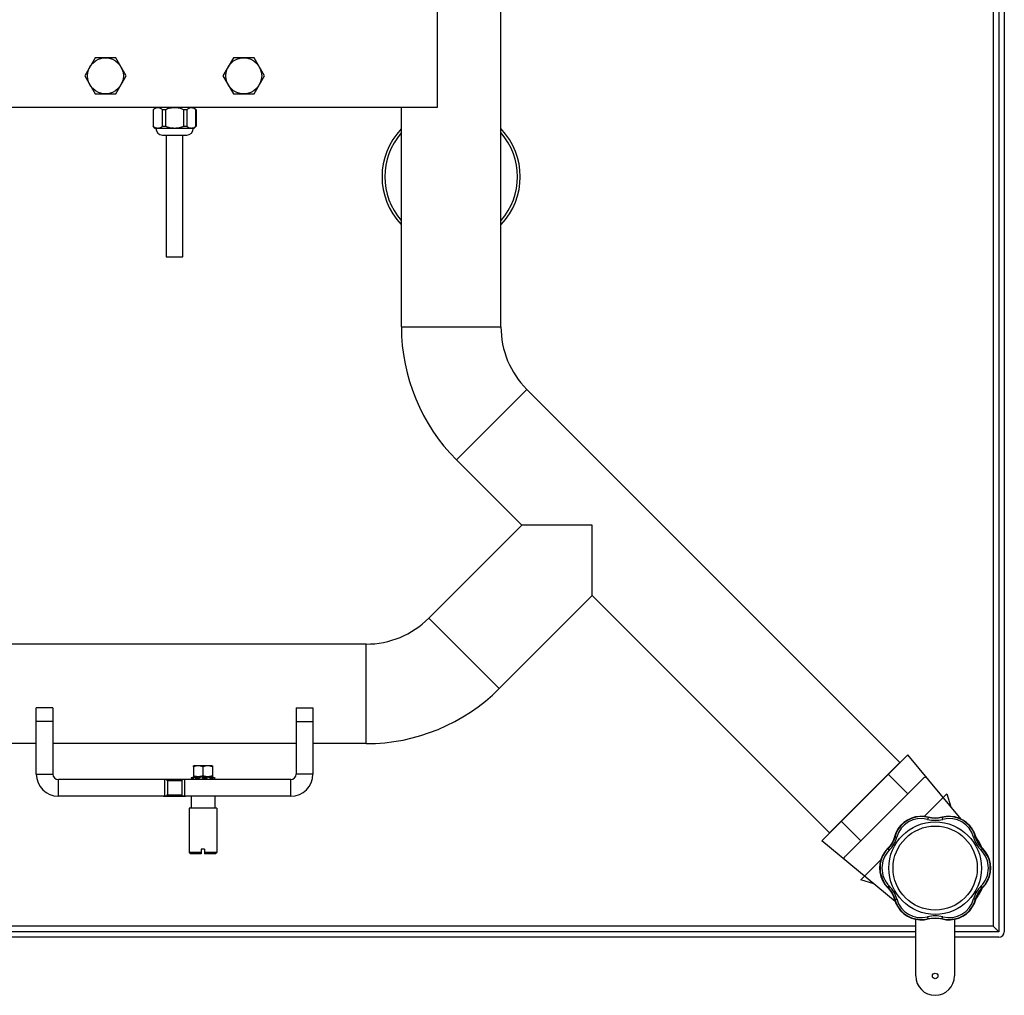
# Model space of a CAD drawing. Header units: millimetres. Extents: x 0 to 4200, y 0 to 2970.
# Tile 16 of 19: x 2906 to 3262, y 1266 to 1619. Entities that reach past the tile are written whole.
import ezdxf

# ---------------------------------------------------------------- set-up
doc = ezdxf.new("R2010")
doc.units = ezdxf.units.MM
doc.header["$LTSCALE"] = 10
doc.layers.add('02___PRT_ALL_AXES', color=7, linetype='Continuous')
doc.layers.add('AXES', color=7, linetype='Continuous')

msp = doc.modelspace()

# ---------------------------------------------------------------- linework, layer by layer
at = {"color": 9, "linetype": 'Continuous'}
for p, q in [((3258.27, 2082.74), (3258.27, 1290.74)), ((3044.27, 1507.45), (3080.27, 1507.45)), ((3064.19, 1459.37), (3089.65, 1484.82)), ((3079.65, 1376.66), (3054.19, 1402.11)), ((3031.56, 1356.74), (3031.56, 1392.74)), ((2918.27, 1364.74), (2912.27, 1364.74)), ((3006.27, 1364.74), (3012.27, 1364.74)), ((2912.27, 1345.74), (2918.27, 1345.74)), ((3012.27, 1345.74), (3006.27, 1345.74)), ((2920.27, 1337.74), (2920.27, 1343.74)), ((2958.67, 1343.74), (2958.67, 1337.74)), ((2964.87, 1343.24), (2959.67, 1343.24)), ((2965.87, 1343.74), (2965.87, 1337.74)), ((2968.28, 1344.37), (2968.32, 1344.27)), ((2968.32, 1344.27), (2968.32, 1344.27)), ((2968.32, 1344.27), (2968.32, 1344.27)), ((2968.83, 1344.27), (2968.79, 1344.37)), ((2969.02, 1344.33), (2968.98, 1344.43)), ((2969.5, 1344.55), (2969.5, 1344.67)), ((2969.76, 1344.37), (2969.78, 1344.27)), ((2971.06, 1344.27), (2971.04, 1344.37)), ((2971.25, 1344.33), (2971.23, 1344.43)), ((2971.48, 1344.55), (2971.48, 1344.67)), ((2972.32, 1344.55), (2972.32, 1344.67)), ((2972.37, 1344.43), (2972.37, 1344.33)), ((2972.53, 1344.37), (2972.52, 1344.27)), ((2973.98, 1344.27), (2973.99, 1344.37)), ((2974.69, 1344.55), (2974.69, 1344.67)), ((2975.09, 1344.43), (2975.06, 1344.33)), ((2975.3, 1344.37), (2975.26, 1344.27)), ((2976.04, 1344.55), (2976.04, 1344.67)), ((2976.21, 1344.27), (2976.25, 1344.37)), ((2976.61, 1344.43), (2976.57, 1344.33)), ((2976.77, 1344.37), (2976.72, 1344.27)), ((3004.27, 1337.74), (3004.27, 1343.74)), ((2959.67, 1338.24), (2964.87, 1338.24)), ((3230.27, 1290.74), (2666.27, 1290.74)), ((3258.27, 1290.74), (3244.27, 1290.74))]:
    msp.add_line(p, q, dxfattribs=at)
at = {"color": 7, "linetype": 'Continuous'}
for p, q in [((3260.27, 2084.74), (3260.27, 1288.74)), ((3262.27, 2084.74), (3262.27, 1288.74)), ((3080.27, 1507.45), (3080.27, 1866.03)), ((3057.27, 1641.74), (3057.27, 1586.74)), ((3057.27, 1586.74), (2867.27, 1586.74)), ((2955.32, 1586.74), (2954.52, 1585.94)), ((2954.55, 1585.94), (2954.52, 1585.94)), ((2954.52, 1585.94), (2954.52, 1579.99)), ((2954.55, 1585.94), (2954.55, 1579.99)), ((2958.95, 1585.94), (2957.87, 1585.94)), ((2957.87, 1579.99), (2957.87, 1585.94)), ((2958.95, 1585.94), (2958.95, 1579.99)), ((2966.67, 1585.94), (2965.6, 1585.94)), ((2965.6, 1579.99), (2965.6, 1585.94)), ((2966.67, 1585.94), (2966.67, 1579.99)), ((2969.22, 1586.74), (2970.02, 1585.94)), ((2970.02, 1585.94), (2970, 1585.94)), ((2970, 1579.99), (2970, 1585.94)), ((2970.02, 1585.94), (2970.02, 1579.99)), ((3044.27, 1507.45), (3044.27, 1586.74)), ((2954.52, 1579.99), (2954.55, 1579.99)), ((2955.27, 1579.24), (2954.52, 1579.99)), ((2969.27, 1579.24), (2955.27, 1579.24)), ((2957.87, 1579.99), (2958.95, 1579.99)), ((2965.6, 1579.99), (2966.67, 1579.99)), ((2969.27, 1579.24), (2970.02, 1579.99)), ((2970, 1579.99), (2970.02, 1579.99)), ((2957.88, 1576.74), (2962.26, 1576.74)), ((2959.27, 1576.74), (2959.27, 1532.74)), ((2962.27, 1576.74), (2966.67, 1576.74)), ((2965.27, 1532.74), (2965.27, 1576.74)), ((2959.27, 1532.74), (2965.27, 1532.74)), ((3031.56, 1392.74), (2892.98, 1392.74)), ((2918.27, 1369.74), (2912.27, 1369.74)), ((2918.27, 1369.74), (2918.27, 1345.74)), ((3006.27, 1369.74), (3012.27, 1369.74)), ((3006.27, 1369.74), (3006.27, 1345.74)), ((2912.27, 1356.74), (2892.98, 1356.74)), ((3006.27, 1356.74), (2918.27, 1356.74)), ((3031.56, 1356.74), (3012.27, 1356.74)), ((2969.12, 1348.74), (2969.07, 1348.71)), ((2969.07, 1348.4), (2969.07, 1348.71)), ((2975.92, 1348.74), (2969.12, 1348.74)), ((2975.92, 1348.74), (2975.97, 1348.71)), ((2975.97, 1348.71), (2975.97, 1348.4)), ((3004.27, 1343.74), (2920.27, 1343.74)), ((2959.67, 1343.24), (2959.67, 1338.24)), ((2964.87, 1343.24), (2964.87, 1338.24)), ((2968.28, 1344.38), (2968.28, 1344.37)), ((2968.28, 1344.38), (2968.32, 1344.27)), ((2968.79, 1344.37), (2968.28, 1344.37)), ((2968.83, 1344.27), (2968.32, 1344.27)), ((2968.32, 1344.27), (2968.32, 1344.27)), ((2968.38, 1344.43), (2968.66, 1344.55)), ((2968.57, 1344.51), (2968.93, 1344.67)), ((2969.5, 1344.67), (2968.98, 1344.43)), ((2969.5, 1344.55), (2969.02, 1344.33)), ((2969.03, 1344.71), (2969.04, 1344.72)), ((2969.7, 1344.39), (2969.73, 1344.29)), ((2969.72, 1344.43), (2969.96, 1344.6)), ((2971.04, 1344.37), (2969.76, 1344.37)), ((2971.06, 1344.27), (2969.78, 1344.27)), ((2969.96, 1344.6), (2970.05, 1344.67)), ((2969.96, 1344.6), (2970.05, 1344.67)), ((2971.48, 1344.67), (2971.23, 1344.43)), ((2971.48, 1344.55), (2971.25, 1344.33)), ((2972.37, 1344.43), (2972.32, 1344.67)), ((2972.37, 1344.33), (2972.32, 1344.55)), ((2973.98, 1344.27), (2972.52, 1344.27)), ((2973.99, 1344.37), (2972.53, 1344.37)), ((2973.94, 1344.69), (2973.94, 1344.67)), ((2973.94, 1344.67), (2973.99, 1344.6)), ((2973.94, 1344.67), (2973.99, 1344.6)), ((2973.99, 1344.6), (2974.09, 1344.43)), ((2974.08, 1344.31), (2974.1, 1344.41)), ((2975.09, 1344.43), (2974.69, 1344.67)), ((2975.06, 1344.33), (2974.69, 1344.55)), ((2976.21, 1344.27), (2975.26, 1344.27)), ((2976.25, 1344.37), (2975.3, 1344.37)), ((2975.75, 1344.67), (2975.88, 1344.6)), ((2975.75, 1344.67), (2975.88, 1344.6)), ((2975.88, 1344.6), (2976.21, 1344.43)), ((2976.61, 1344.43), (2976.04, 1344.67)), ((2976.3, 1344.44), (2976.04, 1344.55)), ((2976.57, 1344.33), (2976.21, 1344.47)), ((2976.24, 1344.28), (2976.27, 1344.38)), ((2976.79, 1344.27), (2976.72, 1344.27)), ((2976.83, 1344.37), (2976.77, 1344.37)), ((2967.52, 1333.44), (2967.52, 1317.44)), ((2977.52, 1333.44), (2977.52, 1317.44)), ((3235.96, 1329.9), (3234.77, 1330.14)), ((2971.92, 1317.44), (2967.52, 1317.44)), ((2967.52, 1317.44), (2968.02, 1316.94)), ((2973.12, 1318.64), (2971.92, 1318.64)), ((2971.92, 1318.64), (2971.92, 1316.94)), ((2973.12, 1318.64), (2973.12, 1316.94)), ((2977.52, 1317.44), (2973.12, 1317.44)), ((2977.52, 1317.44), (2977.02, 1316.94)), ((3220.89, 1319.69), (3220.09, 1318.77)), ((2971.92, 1316.94), (2968.02, 1316.94)), ((2977.02, 1316.94), (2973.12, 1316.94)), ((3217.31, 1313.23), (3217.2, 1311.74)), ((3257.24, 1310.25), (3257.35, 1311.74)), ((3253.65, 1303.79), (3254.45, 1304.71)), ((3230.27, 1272.74), (3230.27, 1293.22)), ((3238.58, 1293.58), (3239.77, 1293.35)), ((3244.27, 1293.34), (3244.27, 1272.74)), ((3230.27, 1288.74), (2664.27, 1288.74)), ((3260.27, 1288.74), (3244.27, 1288.74)), ((3230.27, 1286.74), (2664.27, 1286.74)), ((3260.27, 1286.74), (3244.27, 1286.74))]:
    msp.add_line(p, q, dxfattribs=at)
at = {"color": 3, "linetype": 'Continuous'}
for p, q in [((2912.27, 1345.74), (2912.27, 1369.74)), ((3012.27, 1369.74), (3012.27, 1345.74)), ((3004.27, 1337.74), (2920.27, 1337.74))]:
    msp.add_line(p, q, dxfattribs=at)
at = {"color": 7, "linetype": 'Continuous'}
for points in [[(3234.77, 1330.14), (3233.31, 1330.41), (3231.73, 1330.45), (3230.17, 1330.25), (3228.66, 1329.8), (3227.23, 1329.13), (3225.93, 1328.23), (3224.79, 1327.14), (3223.83, 1325.89), (3223.09, 1324.5), (3222.59, 1323.1)], [(3234.85, 1330.02), (3233.38, 1330.29), (3231.8, 1330.34), (3230.24, 1330.14), (3228.72, 1329.69), (3227.3, 1329.01), (3226, 1328.12), (3224.85, 1327.03), (3223.89, 1325.77), (3223.15, 1324.38), (3222.65, 1322.97)], [(3239.69, 1330.02), (3238.53, 1329.79), (3237.27, 1329.7), (3236.01, 1329.79), (3234.85, 1330.02)], [(3239.77, 1330.14), (3238.57, 1329.9), (3237.27, 1329.81), (3235.96, 1329.9)], [(3251.89, 1322.97), (3251.4, 1324.38), (3250.65, 1325.78), (3249.69, 1327.03), (3248.54, 1328.12), (3247.24, 1329.02), (3245.82, 1329.7), (3244.3, 1330.14), (3242.74, 1330.34), (3241.16, 1330.29), (3239.69, 1330.02)], [(3251.95, 1323.1), (3251.46, 1324.5), (3250.71, 1325.89), (3249.75, 1327.15), (3248.61, 1328.23), (3247.31, 1329.13), (3245.88, 1329.81), (3244.37, 1330.25), (3242.8, 1330.45), (3241.23, 1330.41), (3239.77, 1330.14)], [(3222.65, 1322.97), (3222.27, 1321.86), (3221.71, 1320.72), (3221.01, 1319.67), (3220.23, 1318.79)], [(3222.59, 1323.1), (3222.2, 1321.95), (3221.62, 1320.77), (3220.89, 1319.69)], [(3254.31, 1318.79), (3253.53, 1319.67), (3252.83, 1320.73), (3252.27, 1321.86), (3251.89, 1322.97)], [(3254.45, 1318.77), (3253.65, 1319.69), (3252.92, 1320.78), (3252.35, 1321.95), (3251.95, 1323.1)], [(3220.09, 1318.77), (3219.11, 1317.63), (3218.28, 1316.26), (3217.67, 1314.79), (3217.31, 1313.23)], [(3220.23, 1318.79), (3219.25, 1317.63), (3218.41, 1316.27), (3217.8, 1314.79), (3217.44, 1313.24), (3217.33, 1311.74)], [(3257.22, 1311.74), (3257.11, 1313.24), (3256.74, 1314.8), (3256.13, 1316.28), (3255.29, 1317.64), (3254.31, 1318.79)], [(3257.35, 1311.74), (3257.24, 1313.24), (3256.87, 1314.8), (3256.26, 1316.27), (3255.43, 1317.63), (3254.45, 1318.77)], [(3217.2, 1311.74), (3217.31, 1310.24), (3217.68, 1308.68), (3218.28, 1307.21), (3219.12, 1305.85), (3220.09, 1304.71)], [(3217.33, 1311.74), (3217.44, 1310.24), (3217.81, 1308.68), (3218.42, 1307.2), (3219.25, 1305.84), (3220.23, 1304.7)], [(3254.31, 1304.7), (3255.3, 1305.85), (3256.13, 1307.21), (3256.74, 1308.69), (3257.11, 1310.25), (3257.22, 1311.74)], [(3254.45, 1304.71), (3255.43, 1305.86), (3256.27, 1307.22), (3256.87, 1308.69), (3257.24, 1310.25)], [(3220.09, 1304.71), (3220.9, 1303.79), (3221.62, 1302.7), (3222.2, 1301.53), (3222.59, 1300.38)], [(3220.23, 1304.7), (3221.01, 1303.81), (3221.72, 1302.76), (3222.28, 1301.62), (3222.65, 1300.51)], [(3251.89, 1300.51), (3252.27, 1301.62), (3252.83, 1302.76), (3253.54, 1303.81), (3254.31, 1304.7)], [(3251.95, 1300.38), (3252.35, 1301.54), (3252.93, 1302.71), (3253.65, 1303.79)], [(3222.59, 1300.38), (3223.09, 1298.98), (3223.84, 1297.59), (3224.79, 1296.33), (3225.94, 1295.25), (3227.24, 1294.35), (3228.66, 1293.67), (3230.18, 1293.23), (3231.74, 1293.03), (3233.32, 1293.08), (3234.77, 1293.35)], [(3222.65, 1300.51), (3223.15, 1299.1), (3223.9, 1297.7), (3224.86, 1296.45), (3226, 1295.36), (3227.3, 1294.46), (3228.73, 1293.79), (3230.24, 1293.34), (3231.81, 1293.14), (3233.39, 1293.19), (3234.85, 1293.46)], [(3239.69, 1293.46), (3241.16, 1293.19), (3242.74, 1293.14), (3244.31, 1293.34), (3245.82, 1293.79), (3247.25, 1294.47), (3248.55, 1295.36), (3249.69, 1296.45), (3250.65, 1297.71), (3251.4, 1299.1), (3251.89, 1300.51)], [(3239.77, 1293.35), (3241.24, 1293.07), (3242.81, 1293.03), (3244.38, 1293.23), (3245.89, 1293.68), (3247.31, 1294.36), (3248.61, 1295.25), (3249.76, 1296.34), (3250.71, 1297.6), (3251.46, 1298.98), (3251.95, 1300.38)], [(3234.77, 1293.35), (3235.97, 1293.58), (3237.28, 1293.67), (3238.58, 1293.58)], [(3234.85, 1293.46), (3236.01, 1293.69), (3237.28, 1293.78), (3238.54, 1293.69), (3239.69, 1293.46)]]:
    msp.add_lwpolyline(points, dxfattribs=at)
at = {"color": 9, "linetype": 'Continuous'}
for radius in [16.75, 15.21]:
    msp.add_circle((3237.27, 1311.74), radius, dxfattribs=at)
at = {"color": 7, "linetype": 'Continuous'}
for centre, radius, start, end in [((2958.02, 1579.24), 2.5, 180, 266.6412), ((2966.52, 1579.24), 2.5, 273.3588, 0), ((3062.27, 1561.74), 25, 136.1893, 223.8107), ((3062.27, 1561.74), 25, 316.1893, 43.8107), ((3112.27, 1507.45), 68, 180, 225), ((3112.27, 1507.45), 32, 180, 225), ((3031.56, 1424.74), 32, 270, 315), ((3031.56, 1424.74), 68, 270, 315), ((2920.27, 1345.74), 2, 180, 270), ((3004.27, 1345.74), 2, 270, 0), ((2959.17, 1343.24), 0.5, 0, 90), ((2965.37, 1343.24), 0.5, 90, 180), ((2967.61, 1347.7), 3.31, 293.5665, 294.3177), ((2967.9, 1347.06), 2.61, 294.3426, 294.5902), ((2968.09, 1346.63), 2.13, 294.5827, 295.2402), ((2968.39, 1346), 1.44, 295.268, 295.8231), ((2968.62, 1345.54), 0.924, 295.8342, 296.6019), ((2975.74, 1344.02), 0.604, 72.1384, 73.1185), ((2975.5, 1343.31), 1.35, 69.4545, 69.9746), ((2975.39, 1343.02), 1.66, 68.3986, 69.4292), ((2975.29, 1342.76), 1.94, 67.0542, 68.398), ((2977.3, 1346.07), 1.89, 247.0195, 248.16), ((2977.24, 1345.91), 1.72, 248.137, 249.3734), ((2977.09, 1345.51), 1.29, 249.3207, 250.7865), ((2959.17, 1338.24), 0.5, 270, 0), ((2965.37, 1338.24), 0.5, 180, 270), ((3260.27, 1288.74), 2, 270, 0)]:
    msp.add_arc(centre, radius, start, end, dxfattribs=at)
at = {"color": 9, "linetype": 'Continuous'}
for centre, radius, start, end in [((3062.27, 1561.74), 24, 138.7119, 221.2881), ((3062.27, 1561.74), 24, 318.7119, 41.2881), ((3232.25, 1320.44), 9.21, 75.5258, 164.4742), ((3237.27, 1339.93), 10.91, 255.5584, 284.4416), ((3242.3, 1320.44), 9.21, 15.5259, 104.4741), ((3212.86, 1325.83), 10.91, 315.5584, 344.4416), ((3261.68, 1325.83), 10.91, 195.5584, 224.4416), ((3227.22, 1311.74), 9.21, 135.5229, 180.0039), ((3247.32, 1311.74), 9.21, 359.9961, 44.4771), ((3227.22, 1311.74), 9.21, 179.9961, 224.4771), ((3247.32, 1311.74), 9.21, 315.5229, 0.0039), ((3212.86, 1297.65), 10.91, 15.5584, 44.4416), ((3261.68, 1297.65), 10.91, 135.5584, 164.4416), ((3232.25, 1303.04), 9.21, 195.5259, 284.4741), ((3242.3, 1303.04), 9.21, 255.5258, 344.4742), ((3237.27, 1283.55), 10.91, 75.5584, 104.4416)]:
    msp.add_arc(centre, radius, start, end, dxfattribs=at)
at = {"color": 3, "linetype": 'Continuous'}
for centre, start, end in [((2920.27, 1345.74), 180, 270), ((3004.27, 1345.74), 270, 0)]:
    msp.add_arc(centre, 8, start, end, dxfattribs=at)
at = {"color": 7, "linetype": 'Continuous'}
for points, knots in [([(2955.89, 1586.66), (2955.77, 1586.64), (2955.28, 1586.5), (2954.85, 1586.2), (2954.55, 1585.94)], [0, 0, 0, 0, 0.233696, 1, 1, 1, 1]), ([(2957.87, 1585.94), (2957.72, 1586.07), (2957.42, 1586.3), (2956.92, 1586.57), (2956.41, 1586.71), (2956.06, 1586.69), (2955.89, 1586.66)], [0, 0, 0, 0, 0.273374, 0.527812, 0.766472, 1, 1, 1, 1]), ([(2962.27, 1586.69), (2961.7, 1586.69), (2960.56, 1586.55), (2959.47, 1586.17), (2958.95, 1585.94)], [0, 0, 0, 0, 0.499808, 1, 1, 1, 1]), ([(2965.6, 1585.94), (2965.07, 1586.17), (2963.99, 1586.55), (2962.84, 1586.69), (2962.27, 1586.69)], [0, 0, 0, 0, 0.500192, 1, 1, 1, 1]), ([(2968.66, 1586.66), (2968.49, 1586.69), (2968.14, 1586.71), (2967.62, 1586.57), (2967.13, 1586.3), (2966.82, 1586.07), (2966.67, 1585.94)], [0, 0, 0, 0, 0.233529, 0.472189, 0.726625, 1, 1, 1, 1]), ([(2970, 1585.94), (2969.89, 1586.03), (2969.5, 1586.35), (2969.02, 1586.59), (2968.66, 1586.66)], [0, 0, 0, 0, 0.269571, 1, 1, 1, 1]), ([(2956.21, 1579.24), (2956.07, 1579.24), (2955.77, 1579.28), (2955.19, 1579.49), (2954.8, 1579.78), (2954.55, 1579.99)], [0, 0, 0, 0, 0.232028, 0.47335, 1, 1, 1, 1]), ([(2957.87, 1579.99), (2957.63, 1579.78), (2957.23, 1579.49), (2956.65, 1579.28), (2956.35, 1579.24), (2956.21, 1579.24)], [0, 0, 0, 0, 0.52665, 0.767972, 1, 1, 1, 1]), ([(2962.27, 1579.24), (2961.7, 1579.24), (2960.56, 1579.39), (2959.47, 1579.77), (2958.95, 1579.99)], [0, 0, 0, 0, 0.499806, 1, 1, 1, 1]), ([(2965.6, 1579.99), (2965.07, 1579.77), (2963.99, 1579.39), (2962.84, 1579.24), (2962.27, 1579.24)], [0, 0, 0, 0, 0.500194, 1, 1, 1, 1]), ([(2968.34, 1579.24), (2968.19, 1579.24), (2967.9, 1579.28), (2967.31, 1579.49), (2966.92, 1579.78), (2966.67, 1579.99)], [0, 0, 0, 0, 0.232028, 0.47335, 1, 1, 1, 1]), ([(2970, 1579.99), (2969.75, 1579.78), (2969.36, 1579.49), (2968.77, 1579.28), (2968.48, 1579.24), (2968.34, 1579.24)], [0, 0, 0, 0, 0.52665, 0.767972, 1, 1, 1, 1]), ([(2972.52, 1348.4), (2972.38, 1348.45), (2972.1, 1348.54), (2971.67, 1348.63), (2971.24, 1348.7), (2970.8, 1348.72), (2970.36, 1348.7), (2969.92, 1348.63), (2969.49, 1348.54), (2969.21, 1348.45), (2969.07, 1348.4)], [0, 0, 0, 0, 0.125707, 0.250873, 0.375574, 0.5, 0.624426, 0.749127, 0.874293, 1, 1, 1, 1]), ([(2975.97, 1348.4), (2975.83, 1348.45), (2975.55, 1348.54), (2975.12, 1348.63), (2974.69, 1348.7), (2974.25, 1348.72), (2973.81, 1348.7), (2973.37, 1348.63), (2972.94, 1348.54), (2972.66, 1348.45), (2972.52, 1348.4)], [0, 0, 0, 0, 0.125707, 0.250873, 0.375574, 0.5, 0.624426, 0.749127, 0.874293, 1, 1, 1, 1]), ([(2968.38, 1344.43), (2968.38, 1344.43), (2968.36, 1344.42), (2968.34, 1344.41), (2968.32, 1344.4), (2968.31, 1344.39), (2968.29, 1344.39), (2968.29, 1344.38), (2968.28, 1344.38), (2968.28, 1344.38), (2968.28, 1344.38), (2968.28, 1344.38)], [0, 0, 0, 0, 0.204801, 0.395637, 0.566936, 0.714168, 0.833377, 0.921455, 0.976419, 0.991583, 1, 1, 1, 1]), ([(2968.79, 1344.37), (2968.79, 1344.37), (2968.81, 1344.38), (2968.84, 1344.38), (2968.88, 1344.39), (2968.93, 1344.41), (2968.96, 1344.42), (2968.98, 1344.43)], [0, 0, 0, 0, 0.082578, 0.184847, 0.435281, 0.719459, 1, 1, 1, 1]), ([(2969.02, 1344.33), (2969, 1344.32), (2968.97, 1344.3), (2968.92, 1344.29), (2968.88, 1344.28), (2968.85, 1344.27), (2968.84, 1344.27), (2968.83, 1344.27)], [0, 0, 0, 0, 0.280456, 0.564572, 0.815021, 0.91734, 1, 1, 1, 1]), ([(2969.5, 1344.67), (2969.51, 1344.68), (2969.54, 1344.69), (2969.59, 1344.71), (2969.64, 1344.72), (2969.67, 1344.72), (2969.68, 1344.72)], [0, 0, 0, 0, 0.263125, 0.534973, 0.790255, 1, 1, 1, 1]), ([(2969.68, 1344.6), (2969.67, 1344.6), (2969.64, 1344.6), (2969.59, 1344.58), (2969.54, 1344.57), (2969.51, 1344.55), (2969.5, 1344.55)], [0, 0, 0, 0, 0.208583, 0.463821, 0.736223, 1, 1, 1, 1]), ([(2969.72, 1344.43), (2969.72, 1344.43), (2969.71, 1344.42), (2969.7, 1344.41), (2969.7, 1344.4), (2969.7, 1344.4), (2969.7, 1344.39)], [0, 0, 0, 0, 0.338897, 0.61331, 0.827243, 1, 1, 1, 1]), ([(2969.7, 1344.39), (2969.7, 1344.39), (2969.7, 1344.39), (2969.71, 1344.38), (2969.72, 1344.38), (2969.74, 1344.38), (2969.75, 1344.37), (2969.76, 1344.37)], [0, 0, 0, 0, 0.155428, 0.251487, 0.364508, 0.64602, 1, 1, 1, 1]), ([(2969.78, 1344.27), (2969.78, 1344.27), (2969.76, 1344.27), (2969.75, 1344.27), (2969.74, 1344.28), (2969.73, 1344.28), (2969.73, 1344.29), (2969.73, 1344.29)], [0, 0, 0, 0, 0.354023, 0.635534, 0.748546, 0.844592, 1, 1, 1, 1]), ([(2970.08, 1344.71), (2970.08, 1344.7), (2970.07, 1344.69), (2970.06, 1344.68), (2970.05, 1344.67), (2970.05, 1344.67)], [0, 0, 0, 0, 0.392034, 0.66891, 1, 1, 1, 1]), ([(2971.04, 1344.37), (2971.06, 1344.37), (2971.1, 1344.38), (2971.15, 1344.39), (2971.19, 1344.4), (2971.22, 1344.42), (2971.23, 1344.43), (2971.23, 1344.43)], [0, 0, 0, 0, 0.280474, 0.561249, 0.80937, 0.912939, 1, 1, 1, 1]), ([(2971.25, 1344.33), (2971.25, 1344.32), (2971.24, 1344.31), (2971.21, 1344.3), (2971.17, 1344.28), (2971.12, 1344.27), (2971.08, 1344.27), (2971.06, 1344.27)], [0, 0, 0, 0, 0.087056, 0.19061, 0.438695, 0.719462, 1, 1, 1, 1]), ([(2971.64, 1344.72), (2971.63, 1344.72), (2971.59, 1344.72), (2971.54, 1344.71), (2971.5, 1344.69), (2971.48, 1344.68), (2971.48, 1344.67)], [0, 0, 0, 0, 0.293339, 0.571861, 0.811632, 1, 1, 1, 1]), ([(2971.64, 1344.6), (2971.63, 1344.6), (2971.59, 1344.6), (2971.54, 1344.59), (2971.5, 1344.57), (2971.48, 1344.55), (2971.48, 1344.55)], [0, 0, 0, 0, 0.293354, 0.571882, 0.811648, 1, 1, 1, 1]), ([(2972.32, 1344.67), (2972.32, 1344.68), (2972.31, 1344.69), (2972.3, 1344.7), (2972.28, 1344.71), (2972.24, 1344.72), (2972.21, 1344.72), (2972.2, 1344.72)], [0, 0, 0, 0, 0.158137, 0.258425, 0.375768, 0.660938, 1, 1, 1, 1]), ([(2972.32, 1344.55), (2972.32, 1344.55), (2972.31, 1344.57), (2972.3, 1344.58), (2972.28, 1344.59), (2972.24, 1344.6), (2972.21, 1344.6), (2972.2, 1344.6)], [0, 0, 0, 0, 0.158117, 0.258397, 0.375744, 0.660927, 1, 1, 1, 1]), ([(2972.37, 1344.43), (2972.38, 1344.42), (2972.39, 1344.41), (2972.4, 1344.4), (2972.43, 1344.39), (2972.47, 1344.38), (2972.51, 1344.37), (2972.53, 1344.37)], [0, 0, 0, 0, 0.153213, 0.256554, 0.378735, 0.670407, 1, 1, 1, 1]), ([(2972.52, 1344.27), (2972.51, 1344.27), (2972.47, 1344.27), (2972.43, 1344.28), (2972.4, 1344.29), (2972.38, 1344.3), (2972.37, 1344.32), (2972.37, 1344.33)], [0, 0, 0, 0, 0.329648, 0.621306, 0.743469, 0.846793, 1, 1, 1, 1]), ([(2974.02, 1344.72), (2974.01, 1344.72), (2973.99, 1344.72), (2973.96, 1344.72), (2973.95, 1344.71), (2973.94, 1344.7), (2973.94, 1344.69), (2973.94, 1344.69), (2973.94, 1344.69)], [0, 0, 0, 0, 0.35324, 0.630487, 0.740971, 0.835729, 0.919701, 1, 1, 1, 1]), ([(2974.08, 1344.31), (2974.08, 1344.31), (2974.08, 1344.3), (2974.08, 1344.29), (2974.07, 1344.29), (2974.05, 1344.28), (2974.02, 1344.27), (2973.99, 1344.27), (2973.98, 1344.27)], [0, 0, 0, 0, 0.072547, 0.153939, 0.250855, 0.366262, 0.65218, 1, 1, 1, 1]), ([(2973.99, 1344.37), (2974.01, 1344.37), (2974.03, 1344.38), (2974.06, 1344.38), (2974.08, 1344.39), (2974.09, 1344.4), (2974.09, 1344.4), (2974.1, 1344.41), (2974.1, 1344.41)], [0, 0, 0, 0, 0.347772, 0.633699, 0.74912, 0.846051, 0.927453, 1, 1, 1, 1]), ([(2974.1, 1344.41), (2974.1, 1344.41), (2974.1, 1344.42), (2974.09, 1344.43), (2974.09, 1344.43)], [0, 0, 0, 0, 0.232055, 1, 1, 1, 1]), ([(2974.69, 1344.67), (2974.68, 1344.68), (2974.65, 1344.69), (2974.6, 1344.71), (2974.55, 1344.72), (2974.52, 1344.72), (2974.5, 1344.72)], [0, 0, 0, 0, 0.224856, 0.4814, 0.748936, 1, 1, 1, 1]), ([(2974.69, 1344.55), (2974.68, 1344.55), (2974.65, 1344.57), (2974.6, 1344.58), (2974.55, 1344.6), (2974.52, 1344.6), (2974.5, 1344.6)], [0, 0, 0, 0, 0.224829, 0.481374, 0.748926, 1, 1, 1, 1]), ([(2975.26, 1344.27), (2975.25, 1344.27), (2975.21, 1344.27), (2975.16, 1344.29), (2975.11, 1344.3), (2975.08, 1344.32), (2975.06, 1344.33)], [0, 0, 0, 0, 0.234389, 0.501195, 0.767335, 1, 1, 1, 1]), ([(2975.09, 1344.43), (2975.11, 1344.42), (2975.14, 1344.41), (2975.19, 1344.39), (2975.24, 1344.38), (2975.28, 1344.37), (2975.3, 1344.37)], [0, 0, 0, 0, 0.23271, 0.498896, 0.7657, 1, 1, 1, 1]), ([(2975.68, 1344.72), (2975.68, 1344.72), (2975.68, 1344.71), (2975.69, 1344.71), (2975.7, 1344.7), (2975.72, 1344.68), (2975.74, 1344.67), (2975.75, 1344.67)], [0, 0, 0, 0, 0.049612, 0.120674, 0.333034, 0.631637, 1, 1, 1, 1]), ([(2976.04, 1344.67), (2976.03, 1344.68), (2976, 1344.69), (2975.95, 1344.71), (2975.92, 1344.72), (2975.9, 1344.72), (2975.89, 1344.72), (2975.88, 1344.72)], [0, 0, 0, 0, 0.311566, 0.602732, 0.842676, 0.933412, 1, 1, 1, 1]), ([(2975.96, 1344.58), (2975.96, 1344.58), (2975.95, 1344.58), (2975.94, 1344.59), (2975.93, 1344.59)], [0, 0, 0, 0, 0.264732, 1, 1, 1, 1]), ([(2976.27, 1344.38), (2976.27, 1344.38), (2976.27, 1344.39), (2976.27, 1344.4), (2976.26, 1344.41), (2976.24, 1344.42), (2976.22, 1344.43), (2976.21, 1344.43)], [0, 0, 0, 0, 0.112412, 0.201178, 0.314843, 0.614889, 1, 1, 1, 1]), ([(2976.21, 1344.27), (2976.22, 1344.27), (2976.22, 1344.27), (2976.23, 1344.27), (2976.24, 1344.27), (2976.24, 1344.28)], [0, 0, 0, 0, 0.360071, 0.641766, 1, 1, 1, 1]), ([(2976.25, 1344.37), (2976.25, 1344.37), (2976.26, 1344.38), (2976.27, 1344.38), (2976.27, 1344.38), (2976.27, 1344.38)], [0, 0, 0, 0, 0.360033, 0.641723, 1, 1, 1, 1]), ([(2976.61, 1344.43), (2976.63, 1344.42), (2976.65, 1344.41), (2976.69, 1344.4), (2976.71, 1344.39), (2976.73, 1344.38), (2976.75, 1344.38), (2976.76, 1344.38), (2976.76, 1344.37), (2976.77, 1344.37)], [0, 0, 0, 0, 0.344165, 0.505241, 0.651522, 0.777952, 0.880237, 0.955007, 1, 1, 1, 1]), ([(2976.69, 1344.28), (2976.69, 1344.28), (2976.68, 1344.28), (2976.67, 1344.28), (2976.67, 1344.29)], [0, 0, 0, 0, 0.226354, 1, 1, 1, 1]), ([(2976.71, 1344.27), (2976.71, 1344.27), (2976.7, 1344.27), (2976.7, 1344.28), (2976.69, 1344.28)], [0, 0, 0, 0, 0.210366, 1, 1, 1, 1]), ([(2976.72, 1344.27), (2976.72, 1344.27), (2976.72, 1344.27), (2976.71, 1344.27), (2976.71, 1344.27)], [0, 0, 0, 0, 0.400192, 1, 1, 1, 1]), ([(3258.27, 1290.74), (3258.5, 1290.52), (3258.83, 1290.19), (3259.25, 1289.76), (3259.55, 1289.46), (3259.82, 1289.19), (3260.02, 1289), (3260.14, 1288.87), (3260.21, 1288.8), (3260.25, 1288.77), (3260.27, 1288.74), (3260.27, 1288.74)], [0, 0, 0, 0, 0.333352, 0.493659, 0.644566, 0.781196, 0.894428, 0.938176, 0.971249, 0.992297, 1, 1, 1, 1])]:
    msp.add_open_spline(points, degree=3, knots=knots, dxfattribs=at)
at = {"color": 9, "linetype": 'Continuous'}
for points, knots in [([(3234.85, 1330.02), (3234.85, 1330.02), (3234.83, 1330.01), (3234.82, 1330), (3234.79, 1329.97), (3234.76, 1329.92), (3234.73, 1329.84), (3234.68, 1329.74), (3234.62, 1329.58), (3234.58, 1329.45), (3234.55, 1329.36)], [0, 0, 0, 0, 0.032849, 0.058416, 0.091316, 0.179751, 0.297395, 0.441973, 0.610186, 1, 1, 1, 1]), ([(3234.77, 1330.14), (3234.77, 1330.14), (3234.78, 1330.13), (3234.78, 1330.13), (3234.77, 1330.11), (3234.77, 1330.08), (3234.77, 1330.06), (3234.76, 1330.04)], [0, 0, 0, 0, 0.024815, 0.075256, 0.26456, 0.573741, 1, 1, 1, 1]), ([(3239.69, 1330.02), (3239.7, 1330.02), (3239.71, 1330.01), (3239.73, 1330), (3239.75, 1329.97), (3239.78, 1329.92), (3239.82, 1329.84), (3239.86, 1329.74), (3239.92, 1329.58), (3239.97, 1329.45), (3239.99, 1329.36)], [0, 0, 0, 0, 0.032849, 0.058416, 0.091316, 0.179751, 0.297395, 0.441973, 0.610186, 1, 1, 1, 1]), ([(3239.77, 1330.14), (3239.77, 1330.14), (3239.77, 1330.13), (3239.77, 1330.13), (3239.77, 1330.11), (3239.78, 1330.08), (3239.78, 1330.06), (3239.78, 1330.04)], [0, 0, 0, 0, 0.024818, 0.07526, 0.264563, 0.573742, 1, 1, 1, 1]), ([(3222.59, 1323.1), (3222.59, 1323.1), (3222.59, 1323.1), (3222.6, 1323.1), (3222.62, 1323.09), (3222.64, 1323.08), (3222.66, 1323.07), (3222.68, 1323.07)], [0, 0, 0, 0, 0.024819, 0.075261, 0.264564, 0.573742, 1, 1, 1, 1]), ([(3222.65, 1322.97), (3222.65, 1322.98), (3222.67, 1322.99), (3222.69, 1323), (3222.73, 1323), (3222.78, 1323), (3222.87, 1323), (3222.98, 1322.98), (3223.15, 1322.96), (3223.28, 1322.93), (3223.38, 1322.91)], [0, 0, 0, 0, 0.032848, 0.058416, 0.091316, 0.17975, 0.297395, 0.441972, 0.610186, 1, 1, 1, 1]), ([(3251.89, 1322.97), (3251.89, 1322.98), (3251.88, 1322.99), (3251.86, 1323), (3251.82, 1323), (3251.76, 1323), (3251.67, 1323), (3251.57, 1322.98), (3251.4, 1322.96), (3251.26, 1322.93), (3251.17, 1322.91)], [0, 0, 0, 0, 0.032849, 0.058416, 0.091316, 0.179751, 0.297395, 0.441973, 0.610186, 1, 1, 1, 1]), ([(3251.95, 1323.1), (3251.95, 1323.1), (3251.95, 1323.1), (3251.95, 1323.1), (3251.93, 1323.09), (3251.9, 1323.08), (3251.88, 1323.07), (3251.87, 1323.07)], [0, 0, 0, 0, 0.024816, 0.075257, 0.26456, 0.573741, 1, 1, 1, 1]), ([(3220.09, 1318.77), (3220.09, 1318.77), (3220.1, 1318.77), (3220.1, 1318.77), (3220.11, 1318.76), (3220.12, 1318.76), (3220.12, 1318.76)], [0, 0, 0, 0, 0.087051, 0.276918, 0.580742, 1, 1, 1, 1]), ([(3220.12, 1318.76), (3220.12, 1318.75), (3220.14, 1318.74), (3220.15, 1318.73), (3220.17, 1318.72)], [0, 0, 0, 0, 0.20355, 1, 1, 1, 1]), ([(3220.23, 1318.79), (3220.23, 1318.78), (3220.23, 1318.76), (3220.23, 1318.74), (3220.25, 1318.71), (3220.28, 1318.66), (3220.32, 1318.58), (3220.39, 1318.5), (3220.5, 1318.37), (3220.59, 1318.26), (3220.65, 1318.19)], [0, 0, 0, 0, 0.032849, 0.058416, 0.091317, 0.179751, 0.297395, 0.441973, 0.610186, 1, 1, 1, 1]), ([(3254.31, 1318.79), (3254.32, 1318.78), (3254.32, 1318.76), (3254.31, 1318.74), (3254.3, 1318.71), (3254.27, 1318.66), (3254.22, 1318.58), (3254.16, 1318.5), (3254.05, 1318.37), (3253.96, 1318.26), (3253.89, 1318.19)], [0, 0, 0, 0, 0.032849, 0.058416, 0.091316, 0.179751, 0.297395, 0.441973, 0.610186, 1, 1, 1, 1]), ([(3254.43, 1318.76), (3254.42, 1318.75), (3254.41, 1318.74), (3254.39, 1318.73), (3254.38, 1318.72)], [0, 0, 0, 0, 0.203571, 1, 1, 1, 1]), ([(3254.45, 1318.77), (3254.45, 1318.77), (3254.45, 1318.77), (3254.44, 1318.77), (3254.44, 1318.76), (3254.43, 1318.76), (3254.43, 1318.76)], [0, 0, 0, 0, 0.087051, 0.276918, 0.580741, 1, 1, 1, 1]), ([(3220.09, 1304.71), (3220.09, 1304.71), (3220.1, 1304.71), (3220.1, 1304.71), (3220.11, 1304.72), (3220.12, 1304.72), (3220.12, 1304.72)], [0, 0, 0, 0, 0.087051, 0.276918, 0.580741, 1, 1, 1, 1]), ([(3220.12, 1304.72), (3220.12, 1304.73), (3220.14, 1304.74), (3220.15, 1304.75), (3220.17, 1304.76)], [0, 0, 0, 0, 0.203571, 1, 1, 1, 1]), ([(3220.23, 1304.7), (3220.23, 1304.7), (3220.23, 1304.72), (3220.23, 1304.74), (3220.25, 1304.77), (3220.28, 1304.82), (3220.32, 1304.9), (3220.39, 1304.98), (3220.5, 1305.12), (3220.59, 1305.22), (3220.65, 1305.29)], [0, 0, 0, 0, 0.032849, 0.058416, 0.091316, 0.179751, 0.297395, 0.441973, 0.610186, 1, 1, 1, 1]), ([(3254.31, 1304.7), (3254.32, 1304.7), (3254.32, 1304.72), (3254.31, 1304.74), (3254.3, 1304.77), (3254.27, 1304.82), (3254.22, 1304.9), (3254.16, 1304.98), (3254.05, 1305.12), (3253.96, 1305.22), (3253.89, 1305.29)], [0, 0, 0, 0, 0.032849, 0.058416, 0.091317, 0.179751, 0.297395, 0.441973, 0.610186, 1, 1, 1, 1]), ([(3254.43, 1304.72), (3254.42, 1304.73), (3254.41, 1304.74), (3254.39, 1304.75), (3254.38, 1304.76)], [0, 0, 0, 0, 0.20355, 1, 1, 1, 1]), ([(3254.45, 1304.71), (3254.45, 1304.71), (3254.45, 1304.71), (3254.44, 1304.71), (3254.44, 1304.72), (3254.43, 1304.72), (3254.43, 1304.72)], [0, 0, 0, 0, 0.087051, 0.276918, 0.580742, 1, 1, 1, 1]), ([(3222.59, 1300.38), (3222.59, 1300.38), (3222.59, 1300.38), (3222.6, 1300.39), (3222.62, 1300.39), (3222.64, 1300.4), (3222.66, 1300.41), (3222.68, 1300.42)], [0, 0, 0, 0, 0.024816, 0.075257, 0.26456, 0.573741, 1, 1, 1, 1]), ([(3222.65, 1300.51), (3222.65, 1300.5), (3222.67, 1300.49), (3222.69, 1300.48), (3222.73, 1300.48), (3222.78, 1300.48), (3222.87, 1300.48), (3222.98, 1300.5), (3223.15, 1300.52), (3223.28, 1300.55), (3223.38, 1300.57)], [0, 0, 0, 0, 0.032849, 0.058416, 0.091316, 0.179751, 0.297395, 0.441973, 0.610186, 1, 1, 1, 1]), ([(3251.89, 1300.51), (3251.89, 1300.5), (3251.88, 1300.49), (3251.86, 1300.48), (3251.82, 1300.48), (3251.76, 1300.48), (3251.67, 1300.48), (3251.57, 1300.5), (3251.4, 1300.52), (3251.26, 1300.55), (3251.17, 1300.57)], [0, 0, 0, 0, 0.032848, 0.058416, 0.091316, 0.17975, 0.297395, 0.441972, 0.610186, 1, 1, 1, 1]), ([(3251.95, 1300.38), (3251.95, 1300.38), (3251.95, 1300.38), (3251.95, 1300.39), (3251.93, 1300.39), (3251.9, 1300.4), (3251.88, 1300.41), (3251.87, 1300.42)], [0, 0, 0, 0, 0.024819, 0.075261, 0.264564, 0.573742, 1, 1, 1, 1]), ([(3234.85, 1293.46), (3234.85, 1293.46), (3234.83, 1293.47), (3234.82, 1293.48), (3234.79, 1293.51), (3234.76, 1293.56), (3234.73, 1293.64), (3234.68, 1293.74), (3234.62, 1293.9), (3234.58, 1294.03), (3234.55, 1294.12)], [0, 0, 0, 0, 0.032849, 0.058416, 0.091316, 0.179751, 0.297395, 0.441973, 0.610186, 1, 1, 1, 1]), ([(3234.77, 1293.35), (3234.77, 1293.35), (3234.78, 1293.35), (3234.78, 1293.36), (3234.77, 1293.37), (3234.77, 1293.4), (3234.77, 1293.42), (3234.76, 1293.44)], [0, 0, 0, 0, 0.024818, 0.07526, 0.264563, 0.573742, 1, 1, 1, 1]), ([(3239.69, 1293.46), (3239.7, 1293.46), (3239.71, 1293.47), (3239.73, 1293.48), (3239.75, 1293.51), (3239.78, 1293.56), (3239.82, 1293.64), (3239.86, 1293.74), (3239.92, 1293.9), (3239.97, 1294.03), (3239.99, 1294.12)], [0, 0, 0, 0, 0.032849, 0.058416, 0.091316, 0.179751, 0.297395, 0.441973, 0.610186, 1, 1, 1, 1]), ([(3239.77, 1293.35), (3239.77, 1293.35), (3239.77, 1293.35), (3239.77, 1293.36), (3239.77, 1293.37), (3239.78, 1293.4), (3239.78, 1293.42), (3239.78, 1293.44)], [0, 0, 0, 0, 0.024815, 0.075256, 0.26456, 0.573741, 1, 1, 1, 1])]:
    msp.add_open_spline(points, degree=3, knots=knots, dxfattribs=at)
at = {"layer": '02___PRT_ALL_AXES', "color": 7, "linetype": 'Continuous'}
for p, q in [((2958.27, 1337.74), (2958.27, 1337.67)), ((2966.27, 1337.67), (2958.27, 1337.67)), ((2966.27, 1337.74), (2966.27, 1337.67)), ((2968.27, 1337.74), (2968.27, 1333.44)), ((2976.77, 1337.74), (2976.77, 1333.44)), ((2977.52, 1333.44), (2967.52, 1333.44))]:
    msp.add_line(p, q, dxfattribs=at)
at = {"layer": 'AXES', "color": 7, "linetype": 'Continuous'}
for p, q in [((2933.52, 1604.74), (2929.77, 1598.24)), ((2941.03, 1604.74), (2933.52, 1604.74)), ((2944.78, 1598.24), (2941.03, 1604.74)), ((2983.52, 1604.74), (2979.77, 1598.24)), ((2991.03, 1604.74), (2983.52, 1604.74)), ((2994.78, 1598.24), (2991.03, 1604.74)), ((2929.77, 1598.24), (2933.52, 1591.74)), ((2941.03, 1591.74), (2944.78, 1598.24)), ((2979.77, 1598.24), (2983.52, 1591.74)), ((2991.03, 1591.74), (2994.78, 1598.24)), ((2933.52, 1591.74), (2941.03, 1591.74)), ((2983.52, 1591.74), (2991.03, 1591.74)), ((3224.5, 1349.97), (3089.65, 1484.82)), ((3087.82, 1435.74), (3064.19, 1459.37)), ((3087.82, 1435.74), (3054.19, 1402.11)), ((3113.27, 1435.74), (3087.82, 1435.74)), ((3113.27, 1410.28), (3113.27, 1435.74)), ((3113.27, 1410.28), (3079.65, 1376.66)), ((3199.04, 1324.51), (3113.27, 1410.28)), ((3227.37, 1352.75), (3196.26, 1321.64)), ((3199.04, 1324.51), (3224.5, 1349.97)), ((3246.64, 1329.45), (3227.37, 1352.75)), ((2969.07, 1348.4), (2969.07, 1344.77)), ((2972.52, 1348.4), (2972.52, 1345.08)), ((2975.97, 1348.4), (2975.97, 1344.77)), ((2976.02, 1344.74), (2969.02, 1344.74)), ((2969.02, 1344.74), (2969.02, 1344.71)), ((2969.02, 1344.33), (2969.02, 1343.74)), ((2969.07, 1344.77), (2969.12, 1344.74)), ((2975.97, 1344.77), (2975.92, 1344.74)), ((2976.02, 1344.74), (2976.02, 1344.72)), ((2976.02, 1344.72), (2976.83, 1344.37)), ((2976.02, 1344.55), (2976.02, 1344.53)), ((2976.02, 1344.27), (2976.02, 1343.74)), ((2976.83, 1344.37), (2976.79, 1344.27)), ((3232.69, 1343.92), (3205.09, 1316.33)), ((3241.52, 1338.61), (3240.17, 1337.27)), ((3241.52, 1338.61), (3242.98, 1333.87)), ((3222.84, 1299.67), (3196.26, 1321.64)), ((3211.75, 1308.84), (3210.4, 1307.5)), ((3215.15, 1306.03), (3210.4, 1307.5))]:
    msp.add_line(p, q, dxfattribs=at)
at = {"layer": 'AXES', "color": 9, "linetype": 'Continuous'}
for p, q in [((3220.3, 1345.68), (3227.37, 1338.61)), ((3240.17, 1337.27), (3233.31, 1330.41)), ((3203.33, 1328.71), (3210.4, 1321.64)), ((3217.88, 1314.97), (3211.75, 1308.84))]:
    msp.add_line(p, q, dxfattribs=at)
at = {"layer": 'AXES', "color": 7, "linetype": 'Continuous'}
for centre, radius in [((2937.27, 1598.24), 6.5), ((2987.27, 1598.24), 6.5), ((3237.27, 1272.74), 1)]:
    msp.add_circle(centre, radius, dxfattribs=at)
for centre, radius, start, end in [((3237.27, 1311.74), 18.5, 22.8902, 37.521), ((3237.27, 1311.74), 18.5, 322.4627, 337.536), ((3237.27, 1272.74), 7, 180, 0)]:
    msp.add_arc(centre, radius, start, end, dxfattribs=at)
for points, knots in [([(2972.52, 1345.08), (2972.38, 1345.03), (2972.1, 1344.95), (2971.67, 1344.85), (2971.24, 1344.78), (2970.8, 1344.76), (2970.36, 1344.78), (2969.92, 1344.85), (2969.49, 1344.95), (2969.21, 1345.03), (2969.07, 1345.08)], [0, 0, 0, 0, 0.125707, 0.250873, 0.375574, 0.5, 0.624426, 0.749127, 0.874293, 1, 1, 1, 1]), ([(2975.97, 1345.08), (2975.83, 1345.03), (2975.55, 1344.95), (2975.12, 1344.85), (2974.69, 1344.78), (2974.25, 1344.76), (2973.81, 1344.78), (2973.37, 1344.85), (2972.94, 1344.95), (2972.66, 1345.03), (2972.52, 1345.08)], [0, 0, 0, 0, 0.125707, 0.250873, 0.375574, 0.5, 0.624426, 0.749127, 0.874293, 1, 1, 1, 1]), ([(3232.69, 1343.92), (3232.79, 1344.03), (3232.99, 1344.22), (3233.4, 1344.54), (3233.72, 1344.73), (3233.94, 1344.8)], [0, 0, 0, 0, 0.284169, 0.544732, 1, 1, 1, 1]), ([(3204.21, 1315.07), (3204.28, 1315.29), (3204.47, 1315.62), (3204.79, 1316.02), (3204.99, 1316.22), (3205.09, 1316.33)], [0, 0, 0, 0, 0.455268, 0.715831, 1, 1, 1, 1])]:
    msp.add_open_spline(points, degree=3, knots=knots, dxfattribs=at)

doc.saveas('drawing.dxf')
